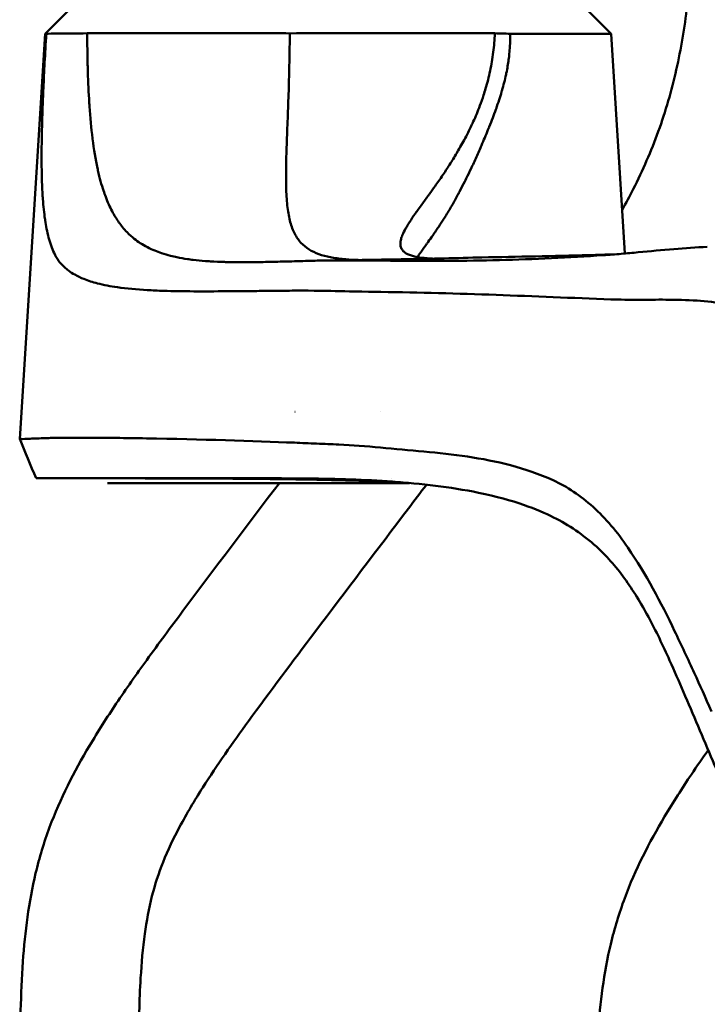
# Model space of a CAD drawing. Header units: millimetres. Extents: x 0 to 4686, y -120 to 1682.
# Tile 253 of 256: x 1523 to 1552, y 1403 to 1445. Entities that reach past the tile are written whole.
import ezdxf

# ---------------------------------------------------------------- set-up
doc = ezdxf.new("R2010")
doc.units = ezdxf.units.MM
doc.header["$LTSCALE"] = 2
doc.layers.add('Sichtbar (ISO)', color=7, linetype='Continuous', lineweight=50)

msp = doc.modelspace()

# ---------------------------------------------------------------- linework, layer by layer
at = {"layer": 'Sichtbar (ISO)'}
for p, q in [((1524.8296, 1445.1138), (1523.6751, 1443.9594)), ((1546.3902, 1445.1138), (1547.5446, 1443.9594)), ((1523.6751, 1443.9594), (1522.6077, 1426.8713)), ((1523.6751, 1443.9594), (1523.7283, 1443.9594)), ((1543.281, 1443.9594), (1547.5446, 1443.9594)), ((1547.5446, 1443.9594), (1548.1236, 1434.6911)), ((1542.3791, 1442.1117), (1542.3792, 1442.1117)), ((1534.2157, 1428.0117), (1534.2143, 1428.0117)), ((1537.8205, 1428.0117), (1537.8194, 1428.0117)), ((1538.2749, 1425.2117), (1538.275, 1425.2117)), ((1526.9687, 1425.0117), (1526.3107, 1425.0117)), ((1526.9687, 1425.0117), (1527.678, 1425.0117)), ((1527.678, 1425.0117), (1528.1099, 1425.0117)), ((1539.0404, 1425.0117), (1528.1099, 1425.0117))]:
    msp.add_line(p, q, dxfattribs=at)
for points, knots in [([(1551.1099, 1454.9914), (1551.1099, 1453.416), (1551.1098, 1451.8404), (1551.0741, 1450.2654), (1551.0561, 1449.4705), (1551.029, 1448.6758), (1550.9853, 1447.8818), (1550.9346, 1446.959), (1550.8615, 1446.0372), (1550.7497, 1445.1198), (1550.64, 1444.2205), (1550.4932, 1443.3254), (1550.2937, 1442.4416), (1550.0947, 1441.5602), (1549.8434, 1440.6901), (1549.5349, 1439.8408), (1549.233, 1439.0096), (1548.8763, 1438.1984), (1548.478, 1437.4082), (1548.3275, 1437.1096), (1548.171, 1436.814), (1548.0093, 1436.5213)], [0, 0, 0, 0, 0.07504599, 0.07504599, 0.07504599, 0.11292292, 0.11292292, 0.11292292, 0.15694532, 0.15694532, 0.15694532, 0.20009904, 0.20009904, 0.20009904, 0.24313014, 0.24313014, 0.24313014, 0.28524424, 0.28524424, 0.28524424, 0.30115941, 0.30115941, 0.30115941, 0.30115941]), ([(1523.7283, 1443.9594), (1523.7024, 1443.5271), (1523.6792, 1443.1213), (1523.6591, 1442.7427), (1523.6389, 1442.3639), (1523.6217, 1442.0123), (1523.607, 1441.6831), (1523.5995, 1441.515), (1523.5927, 1441.3528), (1523.5864, 1441.1958), (1523.5803, 1441.0453), (1523.5748, 1440.8996), (1523.5699, 1440.7582), (1523.5597, 1440.4693), (1523.5517, 1440.1982), (1523.5456, 1439.9421), (1523.5396, 1439.686), (1523.5354, 1439.4449), (1523.5331, 1439.2165), (1523.5307, 1438.9882), (1523.5301, 1438.7726), (1523.5311, 1438.5684), (1523.5315, 1438.4896), (1523.5321, 1438.4124), (1523.533, 1438.3369), (1523.5344, 1438.2168), (1523.5363, 1438.1007), (1523.5389, 1437.9884), (1523.543, 1437.8055), (1523.5487, 1437.6324), (1523.5561, 1437.4669), (1523.5615, 1437.3463), (1523.5677, 1437.2297), (1523.5749, 1437.1162), (1523.5776, 1437.0739), (1523.5804, 1437.032), (1523.5834, 1436.9905), (1523.5943, 1436.8378), (1523.6071, 1436.6904), (1523.6222, 1436.5473), (1523.6372, 1436.4042), (1523.6545, 1436.2655), (1523.6743, 1436.1304), (1523.6762, 1436.1176), (1523.6781, 1436.1047), (1523.68, 1436.0919), (1523.6984, 1435.9704), (1523.7189, 1435.8519), (1523.7418, 1435.7368), (1523.7671, 1435.6096), (1523.7952, 1435.4865), (1523.8265, 1435.368), (1523.8578, 1435.2495), (1523.8923, 1435.1356), (1523.9303, 1435.027), (1523.9683, 1434.9184), (1524.0098, 1434.815), (1524.0548, 1434.7158)], [0.00003491, 0.00003491, 0.00003491, 0.00003491, 0.06666667, 0.06666667, 0.06666667, 0.13333333, 0.13333333, 0.13333333, 0.16737005, 0.16737005, 0.16737005, 0.2, 0.2, 0.2, 0.26666667, 0.26666667, 0.26666667, 0.33333333, 0.33333333, 0.33333333, 0.4, 0.4, 0.4, 0.42574181, 0.42574181, 0.42574181, 0.46666667, 0.46666667, 0.46666667, 0.53333333, 0.53333333, 0.53333333, 0.58188742, 0.58188742, 0.58188742, 0.6, 0.6, 0.6, 0.66666667, 0.66666667, 0.66666667, 0.73333333, 0.73333333, 0.73333333, 0.73969032, 0.73969032, 0.73969032, 0.8, 0.8, 0.8, 0.86666667, 0.86666667, 0.86666667, 0.93333333, 0.93333333, 0.93333333, 1, 1, 1, 1]), ([(1525.454, 1443.9786), (1524.9767, 1443.9745), (1524.5885, 1443.9709), (1524.0071, 1443.9645), (1523.8162, 1443.9617), (1523.7283, 1443.9594)], [0.00000703, 0.00000703, 0.00000703, 0.00000703, 0.27184119, 0.27184119, 0.54362931, 0.54362931, 0.54362931, 0.54362931]), ([(1525.4541, 1443.9786), (1525.6853, 1443.9805), (1525.9374, 1443.9826), (1526.4798, 1443.9859), (1526.7705, 1443.9872), (1527.6963, 1443.9899), (1528.3782, 1443.9909), (1529.8522, 1443.9912), (1530.6348, 1443.9905), (1532.2771, 1443.9865), (1533.1306, 1443.982), (1533.9956, 1443.9765)], [-1.0546655, -1.0546655, -1.0546655, -1.0546655, -0.9230386, -0.9230386, -0.7910244, -0.7910244, -0.5258983, -0.5258983, -0.262161, -0.262161, -0.000012, -0.000012, -0.000012, -0.000012]), ([(1526.1403, 1437.3419), (1526.0576, 1437.5897), (1525.9785, 1437.8684), (1525.9062, 1438.1945), (1525.8992, 1438.2262), (1525.8922, 1438.2583), (1525.8853, 1438.2909), (1525.8076, 1438.6591), (1525.7375, 1439.0869), (1525.6811, 1439.529), (1525.6805, 1439.5336), (1525.6799, 1439.5382), (1525.6793, 1439.5428), (1525.6238, 1439.9806), (1525.5824, 1440.432), (1525.5504, 1440.8943), (1525.5467, 1440.9483), (1525.5431, 1441.0025), (1525.5396, 1441.0569), (1525.513, 1441.4726), (1525.4935, 1441.899), (1525.4799, 1442.3523), (1525.4769, 1442.452), (1525.4742, 1442.553), (1525.4717, 1442.6552), (1525.4614, 1443.0784), (1525.4555, 1443.5221), (1525.4541, 1443.9786)], [0.00000008, 0.00000008, 0.00000008, 0.00000008, 0.18228716, 0.18228716, 0.18228716, 0.2, 0.2, 0.2, 0.4, 0.4, 0.4, 0.40209004, 0.40209004, 0.40209004, 0.6, 0.6, 0.6, 0.62312617, 0.62312617, 0.62312617, 0.8, 0.8, 0.8, 0.8389004, 0.8389004, 0.8389004, 0.99999559, 0.99999559, 0.99999559, 0.99999559]), ([(1536.9189, 1434.4167), (1536.8539, 1434.4184), (1536.5744, 1434.4278), (1536.1095, 1434.4623), (1535.5688, 1434.5528), (1535.0989, 1434.699), (1534.7006, 1434.9155), (1534.3801, 1435.2155), (1534.1366, 1435.6157), (1533.9679, 1436.1351), (1533.8695, 1436.7871), (1533.8316, 1437.5811), (1533.8391, 1438.5057), (1533.874, 1439.5494), (1533.9185, 1440.676), (1533.9598, 1441.8589), (1533.9829, 1442.9637), (1533.9943, 1443.6731), (1533.9956, 1443.9765)], [0.10162378, 0.10162378, 0.10162378, 0.10162378, 0.11942328, 0.17913494, 0.23884659, 0.29855824, 0.35826989, 0.41798154, 0.47769319, 0.53740484, 0.5971165, 0.65682815, 0.7165398, 0.77625145, 0.8359631, 0.89567475, 0.9553864, 0.99999587, 0.99999587, 0.99999587, 0.99999587]), ([(1533.9956, 1443.9765), (1535.5073, 1443.9844), (1537.0475, 1443.9882), (1540.0072, 1443.9886), (1541.4034, 1443.9851), (1542.6387, 1443.9786)], [-0.91533568, -0.91533568, -0.91533568, -0.91533568, -0.45754236, -0.45754236, -0.00000214, -0.00000214, -0.00000214, -0.00000214]), ([(1541.0852, 1437.1755), (1541.1131, 1437.2272), (1541.1412, 1437.2798), (1541.1696, 1437.3335), (1541.2359, 1437.4588), (1541.3037, 1437.5898), (1541.3726, 1437.7265), (1541.4129, 1437.8065), (1541.4536, 1437.8885), (1541.4948, 1437.9728), (1541.5592, 1438.1043), (1541.6248, 1438.2414), (1541.6922, 1438.3858), (1541.7308, 1438.4684), (1541.77, 1438.5534), (1541.8097, 1438.6406), (1541.8838, 1438.8033), (1541.9595, 1438.9735), (1542.0361, 1439.1501), (1542.0619, 1439.2095), (1542.0878, 1439.2697), (1542.1137, 1439.3303), (1542.2059, 1439.5464), (1542.2981, 1439.7687), (1542.3854, 1439.9863), (1542.3924, 1440.0038), (1542.3994, 1440.0212), (1542.4063, 1440.0385), (1542.5057, 1440.2875), (1542.5986, 1440.5303), (1542.6827, 1440.7659), (1542.6866, 1440.7767), (1542.6904, 1440.7874), (1542.6942, 1440.7982), (1542.7827, 1441.0475), (1542.8613, 1441.2886), (1542.9289, 1441.5191), (1542.9324, 1441.5308), (1542.9358, 1441.5425), (1542.9391, 1441.5541), (1543.0091, 1441.7952), (1543.0668, 1442.0245), (1543.1138, 1442.2428), (1543.1179, 1442.2619), (1543.1219, 1442.2808), (1543.1258, 1442.2997), (1543.1669, 1442.4972), (1543.1991, 1442.6856), (1543.2233, 1442.8657), (1543.2345, 1442.9489), (1543.2439, 1443.0303), (1543.2519, 1443.1103), (1543.2628, 1443.2198), (1543.2708, 1443.3265), (1543.2763, 1443.431), (1543.2859, 1443.6119), (1543.288, 1443.7864), (1543.2813, 1443.9513)], [0.70721862, 0.70721862, 0.70721862, 0.70721862, 0.71564196, 0.71564196, 0.71564196, 0.73529412, 0.73529412, 0.73529412, 0.7467869, 0.7467869, 0.7467869, 0.76470588, 0.76470588, 0.76470588, 0.77496563, 0.77496563, 0.77496563, 0.79411765, 0.79411765, 0.79411765, 0.80055953, 0.80055953, 0.80055953, 0.82352941, 0.82352941, 0.82352941, 0.8253687, 0.8253687, 0.8253687, 0.85173466, 0.85173466, 0.85173466, 0.85294118, 0.85294118, 0.85294118, 0.88093216, 0.88093216, 0.88093216, 0.88235294, 0.88235294, 0.88235294, 0.91176471, 0.91176471, 0.91176471, 0.9143319, 0.9143319, 0.9143319, 0.94117647, 0.94117647, 0.94117647, 0.95358564, 0.95358564, 0.95358564, 0.97058824, 0.97058824, 0.97058824, 1, 1, 1, 1]), ([(1542.6387, 1443.9786), (1542.6297, 1443.7104), (1542.6076, 1443.4426), (1542.5745, 1443.1782), (1542.5578, 1443.0449), (1542.5383, 1442.9124), (1542.5162, 1442.7809), (1542.4945, 1442.6519), (1542.4702, 1442.5239), (1542.4435, 1442.397), (1542.3897, 1442.1409), (1542.3261, 1441.8894), (1542.2536, 1441.644), (1542.226, 1441.5505), (1542.1971, 1441.4579), (1542.1671, 1441.3663), (1542.1183, 1441.2174), (1542.0665, 1441.071), (1542.0122, 1440.9275), (1541.9246, 1440.6957), (1541.8306, 1440.4712), (1541.7322, 1440.2544)], [0, 0, 0, 0, 0.03691546, 0.03691546, 0.03691546, 0.05554212, 0.05554212, 0.05554212, 0.07383093, 0.07383093, 0.07383093, 0.1107464, 0.1107464, 0.1107464, 0.1248122, 0.1248122, 0.1248122, 0.14766187, 0.14766187, 0.14766187, 0.18457734, 0.18457734, 0.18457734, 0.18457734]), ([(1543.2813, 1443.9513), (1543.1759, 1443.9626), (1543.0692, 1443.9658), (1542.8551, 1443.9721), (1542.7475, 1443.9754), (1542.6387, 1443.9786)], [0.000380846, 0.000380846, 0.000380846, 0.000380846, 0.040788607, 0.040788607, 0.080519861, 0.080519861, 0.080519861, 0.080519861]), ([(1541.7322, 1440.2544), (1541.7082, 1440.2016), (1541.684, 1440.1491), (1541.6595, 1440.0972), (1541.5836, 1439.9361), (1541.5054, 1439.7794), (1541.4256, 1439.6267), (1541.3201, 1439.4248), (1541.2117, 1439.2301), (1541.1019, 1439.0418), (1541.0913, 1439.0237), (1541.0808, 1439.0058), (1541.0703, 1438.9878), (1540.9708, 1438.8187), (1540.8703, 1438.6548), (1540.7703, 1438.4969), (1540.6677, 1438.3349), (1540.5656, 1438.1791), (1540.4646, 1438.0291), (1540.4567, 1438.0174), (1540.4489, 1438.0058), (1540.4411, 1437.9942), (1540.3324, 1437.8334), (1540.2251, 1437.6792), (1540.1204, 1437.5314), (1540.0406, 1437.4186), (1539.9623, 1437.3096), (1539.8859, 1437.2039), (1539.8621, 1437.171), (1539.8385, 1437.1384), (1539.8151, 1437.1062), (1539.7165, 1436.9704), (1539.6215, 1436.8403), (1539.5311, 1436.7157), (1539.4775, 1436.6417), (1539.4255, 1436.5697), (1539.3755, 1436.4995), (1539.3412, 1436.4515), (1539.3078, 1436.4043), (1539.2754, 1436.358), (1539.1958, 1436.2443), (1539.1222, 1436.136), (1539.0557, 1436.0329), (1539.0281, 1435.9902), (1539.0018, 1435.9484), (1538.9767, 1435.9076), (1538.9413, 1435.8498), (1538.9084, 1435.7938), (1538.8783, 1435.7398), (1538.827, 1435.6475), (1538.7837, 1435.5608), (1538.7495, 1435.4792), (1538.7416, 1435.4603), (1538.7341, 1435.4417), (1538.7272, 1435.4234), (1538.7041, 1435.3626), (1538.6865, 1435.3049), (1538.675, 1435.2503), (1538.66, 1435.1793), (1538.6552, 1435.1136), (1538.6611, 1435.0531), (1538.6613, 1435.0504), (1538.6616, 1435.0478), (1538.6619, 1435.0452), (1538.6684, 1434.9878), (1538.6847, 1434.9351), (1538.7109, 1434.887), (1538.7343, 1434.8442), (1538.7656, 1434.805), (1538.8051, 1434.7694), (1538.8118, 1434.7633), (1538.8188, 1434.7573), (1538.8261, 1434.7514), (1538.8756, 1434.7112), (1538.9364, 1434.6758), (1539.008, 1434.645), (1539.0556, 1434.6245), (1539.1079, 1434.6061), (1539.1648, 1434.5895), (1539.1936, 1434.5812), (1539.2235, 1434.5733), (1539.2545, 1434.5659), (1539.3469, 1434.5438), (1539.4493, 1434.5259), (1539.5611, 1434.5118), (1539.6139, 1434.5052), (1539.6688, 1434.4993), (1539.7257, 1434.4943), (1539.7892, 1434.4887), (1539.8552, 1434.484), (1539.9236, 1434.4803), (1539.955, 1434.4786), (1539.987, 1434.4771), (1540.0194, 1434.4758)], [0.18457734, 0.18457734, 0.18457734, 0.18457734, 0.19358188, 0.19358188, 0.19358188, 0.22149282, 0.22149282, 0.22149282, 0.25840829, 0.25840829, 0.25840829, 0.26194468, 0.26194468, 0.26194468, 0.29532376, 0.29532376, 0.29532376, 0.32957842, 0.32957842, 0.32957842, 0.33223923, 0.33223923, 0.33223923, 0.3691547, 0.3691547, 0.3691547, 0.39730336, 0.39730336, 0.39730336, 0.40607017, 0.40607017, 0.40607017, 0.44298564, 0.44298564, 0.44298564, 0.46488897, 0.46488897, 0.46488897, 0.47990111, 0.47990111, 0.47990111, 0.51681658, 0.51681658, 0.51681658, 0.53210565, 0.53210565, 0.53210565, 0.55373205, 0.55373205, 0.55373205, 0.59064753, 0.59064753, 0.59064753, 0.59918967, 0.59918967, 0.59918967, 0.627563, 0.627563, 0.627563, 0.66447847, 0.66447847, 0.66447847, 0.66608378, 0.66608378, 0.66608378, 0.70139394, 0.70139394, 0.70139394, 0.7329255, 0.7329255, 0.7329255, 0.73830941, 0.73830941, 0.73830941, 0.77522488, 0.77522488, 0.77522488, 0.79975416, 0.79975416, 0.79975416, 0.81214035, 0.81214035, 0.81214035, 0.84905582, 0.84905582, 0.84905582, 0.86650023, 0.86650023, 0.86650023, 0.88597129, 0.88597129, 0.88597129, 0.89492729, 0.89492729, 0.89492729, 0.89492729]), ([(1527.4401, 1435.3134), (1527.3363, 1435.396), (1527.2356, 1435.4865), (1527.1382, 1435.5861), (1527.0709, 1435.6551), (1527.0051, 1435.7285), (1526.9411, 1435.8067), (1526.8384, 1435.932), (1526.7402, 1436.0698), (1526.647, 1436.2217), (1526.5981, 1436.3014), (1526.5505, 1436.385), (1526.5044, 1436.4728), (1526.4073, 1436.6576), (1526.3164, 1436.8606), (1526.2325, 1437.0823), (1526.2008, 1437.1662), (1526.17, 1437.2527), (1526.1403, 1437.3419)], [0.76923097, 0.76923097, 0.76923097, 0.76923097, 0.81468742, 0.81468742, 0.81468742, 0.84615406, 0.84615406, 0.84615406, 0.89660367, 0.89660367, 0.89660367, 0.92307716, 0.92307716, 0.92307716, 0.9788797, 0.9788797, 0.9788797, 1, 1, 1, 1]), ([(1539.3781, 1434.5399), (1539.4172, 1434.5985), (1539.4582, 1434.6584), (1539.5004, 1434.7192), (1539.5117, 1434.7355), (1539.5231, 1434.7518), (1539.5345, 1434.7682), (1539.6078, 1434.8729), (1539.6842, 1434.9796), (1539.7602, 1435.0854), (1539.7837, 1435.1181), (1539.8071, 1435.1507), (1539.8304, 1435.1832), (1539.8945, 1435.2724), (1539.9579, 1435.3612), (1540.0204, 1435.4498), (1540.066, 1435.5143), (1540.1111, 1435.5788), (1540.1559, 1435.644), (1540.1952, 1435.701), (1540.2343, 1435.7584), (1540.2734, 1435.8169), (1540.3469, 1435.9267), (1540.4206, 1436.0399), (1540.4953, 1436.1589), (1540.5059, 1436.1756), (1540.5164, 1436.1924), (1540.5269, 1436.2094), (1540.6126, 1436.347), (1540.6999, 1436.4927), (1540.7904, 1436.6489), (1540.8056, 1436.675), (1540.8209, 1436.7015), (1540.8362, 1436.7283), (1540.9125, 1436.8613), (1540.9911, 1437.0018), (1541.0719, 1437.151), (1541.0763, 1437.1592), (1541.0807, 1437.1673), (1541.0852, 1437.1755)], [0.51452728, 0.51452728, 0.51452728, 0.51452728, 0.52941176, 0.52941176, 0.52941176, 0.53339316, 0.53339316, 0.53339316, 0.55882353, 0.55882353, 0.55882353, 0.56668175, 0.56668175, 0.56668175, 0.58823529, 0.58823529, 0.58823529, 0.60392183, 0.60392183, 0.60392183, 0.61764706, 0.61764706, 0.61764706, 0.64343379, 0.64343379, 0.64343379, 0.64705882, 0.64705882, 0.64705882, 0.67647059, 0.67647059, 0.67647059, 0.68139758, 0.68139758, 0.68139758, 0.70588235, 0.70588235, 0.70588235, 0.70721862, 0.70721862, 0.70721862, 0.70721862]), ([(1534.8999, 1434.384), (1534.5831, 1434.3752), (1534.2725, 1434.3663), (1533.969, 1434.3581), (1533.9501, 1434.3576), (1533.9312, 1434.3571), (1533.9123, 1434.3566), (1533.6286, 1434.349), (1533.3511, 1434.342), (1533.0794, 1434.3365), (1533.0441, 1434.3358), (1533.009, 1434.3351), (1532.9739, 1434.3344), (1532.7208, 1434.3296), (1532.4729, 1434.3262), (1532.2301, 1434.3249), (1532.1803, 1434.3246), (1532.1307, 1434.3244), (1532.0813, 1434.3243), (1531.8566, 1434.324), (1531.6365, 1434.3256), (1531.421, 1434.3299), (1531.3588, 1434.3312), (1531.2971, 1434.3327), (1531.2357, 1434.3344), (1531.0375, 1434.3401), (1530.8431, 1434.3482), (1530.6527, 1434.3598), (1530.5796, 1434.3642), (1530.507, 1434.3691), (1530.435, 1434.3745), (1530.2616, 1434.3877), (1530.0915, 1434.4039), (1529.9248, 1434.4239), (1529.8421, 1434.4338), (1529.7601, 1434.4446), (1529.679, 1434.4565), (1529.5289, 1434.4785), (1529.3818, 1434.5041), (1529.2376, 1434.5339), (1529.1468, 1434.5526), (1529.0572, 1434.5731), (1528.9687, 1434.5955), (1528.8409, 1434.6278), (1528.7155, 1434.664), (1528.5928, 1434.705), (1528.4952, 1434.7375), (1528.3992, 1434.773), (1528.3049, 1434.8119), (1528.1987, 1434.8557), (1528.0946, 1434.9037), (1527.9926, 1434.9566), (1527.8907, 1435.0096), (1527.7909, 1435.0674), (1527.6935, 1435.1309), (1527.6072, 1435.1871), (1527.5227, 1435.2478), (1527.4401, 1435.3134)], [0, 0, 0, 0, 0.0769231, 0.0769231, 0.0769231, 0.08172194, 0.08172194, 0.08172194, 0.1538462, 0.1538462, 0.1538462, 0.16321614, 0.16321614, 0.16321614, 0.23076929, 0.23076929, 0.23076929, 0.2446338, 0.2446338, 0.2446338, 0.30769239, 0.30769239, 0.30769239, 0.32587038, 0.32587038, 0.32587038, 0.38461549, 0.38461549, 0.38461549, 0.40718158, 0.40718158, 0.40718158, 0.46153858, 0.46153858, 0.46153858, 0.48852607, 0.48852607, 0.48852607, 0.53846168, 0.53846168, 0.53846168, 0.56992042, 0.56992042, 0.56992042, 0.61538478, 0.61538478, 0.61538478, 0.65154642, 0.65154642, 0.65154642, 0.69230787, 0.69230787, 0.69230787, 0.73309002, 0.73309002, 0.73309002, 0.76923097, 0.76923097, 0.76923097, 0.76923097]), ([(1524.0548, 1434.7158), (1524.1113, 1434.5927), (1524.1769, 1434.4833), (1524.3225, 1434.2863), (1524.4035, 1434.1975), (1524.547, 1434.0647), (1524.6072, 1434.0152), (1524.7529, 1433.9073), (1524.8408, 1433.851), (1525.0541, 1433.7308), (1525.1831, 1433.6703), (1525.4964, 1433.5447), (1525.6873, 1433.4841), (1526.1501, 1433.364), (1526.4319, 1433.3106), (1527.1205, 1433.2117), (1527.5414, 1433.174), (1528.2082, 1433.1354), (1528.4365, 1433.1255), (1529.4932, 1433.0914), (1530.3668, 1433.0925), (1531.5702, 1433.1006), (1531.8104, 1433.1026), (1532.2367, 1433.1065), (1532.4199, 1433.1082), (1532.885, 1433.1127), (1533.164, 1433.1155), (1533.7324, 1433.121), (1534.0223, 1433.1238), (1534.3013, 1433.1265)], [0.0000169, 0.0000169, 0.0000169, 0.0000169, 0.0959081, 0.0959081, 0.1915565, 0.1915565, 0.2555709, 0.2555709, 0.3406611, 0.3406611, 0.4541129, 0.4541129, 0.6060244, 0.6060244, 0.8088122, 0.8088122, 1.0785049, 1.0785049, 1.2132685, 1.2132685, 1.6869092, 1.6869092, 1.8038309, 1.8038309, 1.8915601, 1.8915601, 2.0222193, 2.0222193, 2.1516866, 2.1516866, 2.1516866, 2.1516866]), ([(1547.2203, 1434.6192), (1547.47, 1434.6366), (1547.7203, 1434.6565), (1548.2108, 1434.6984), (1548.4506, 1434.7202), (1548.6915, 1434.7425)], [-0.22931537, -0.22931537, -0.22931537, -0.22931537, -0.11232059, -0.11232059, -0.000001, -0.000001, -0.000001, -0.000001]), ([(1548.6915, 1434.7425), (1549.1873, 1434.7885), (1549.6896, 1434.8373), (1550.6578, 1434.9189), (1551.1271, 1434.9529), (1551.6, 1434.9744)], [-0.45486211, -0.45486211, -0.45486211, -0.45486211, -0.21982844, -0.21982844, -0.000001, -0.000001, -0.000001, -0.000001]), ([(1538.4464, 1434.3868), (1537.8976, 1434.3922), (1537.2519, 1434.3982), (1536.5253, 1434.4001), (1536.3775, 1434.4002), (1536.0182, 1434.3997), (1535.7853, 1434.3987), (1535.3432, 1434.3939), (1535.1215, 1434.3901), (1534.8999, 1434.384)], [-0.55960739, -0.55960739, -0.55960739, -0.55960739, -0.27819794, -0.27819794, -0.20633783, -0.20633783, -0.1034531, -0.1034531, -0.00000158, -0.00000158, -0.00000158, -0.00000158]), ([(1538.4464, 1434.3868), (1539.9094, 1434.3715), (1541.3725, 1434.3786), (1544.2968, 1434.4514), (1545.7583, 1434.5172), (1547.2203, 1434.6192)], [-1.3653832, -1.3653832, -1.3653832, -1.3653832, -0.682692, -0.682692, -0.0000014, -0.0000014, -0.0000014, -0.0000014]), ([(1542.0973, 1434.5258), (1543.5899, 1434.5549), (1545.1078, 1434.5858), (1546.9694, 1434.6343), (1547.3301, 1434.6442), (1547.6906, 1434.6547)], [0.00000715, 0.00000715, 0.00000715, 0.00000715, 0.69597247, 0.69597247, 0.86335234, 0.86335234, 0.86335234, 0.86335234]), ([(1534.3013, 1433.1265), (1534.8673, 1433.1326), (1535.7167, 1433.1122), (1536.188, 1433.1012), (1537.2239, 1433.077), (1537.8382, 1433.0699)], [-1.1460135, -1.1460135, -1.1460135, -1.1460135, -0.2868073, -0.2868073, -0.000133, -0.000133, -0.000133, -0.000133]), ([(1537.8382, 1433.0699), (1539.4566, 1433.0531), (1541.0797, 1433.0049), (1544.2931, 1432.8882), (1545.9059, 1432.8189), (1547.5381, 1432.7583)], [-1.531936, -1.531936, -1.531936, -1.531936, -0.7636157, -0.7636157, -0.0001033, -0.0001033, -0.0001033, -0.0001033]), ([(1547.5381, 1432.7583), (1547.9234, 1432.7428), (1548.309, 1432.7407), (1549.0809, 1432.7426), (1549.4665, 1432.7467), (1549.8518, 1432.7444)], [-0.36059971, -0.36059971, -0.36059971, -0.36059971, -0.18036589, -0.18036589, -0.000001, -0.000001, -0.000001, -0.000001]), ([(1549.8518, 1432.7444), (1550.2878, 1432.7412), (1550.7294, 1432.7332), (1551.5723, 1432.6782), (1551.9761, 1432.6341), (1552.3781, 1432.5598)], [-0.39408238, -0.39408238, -0.39408238, -0.39408238, -0.18909892, -0.18909892, -0.00000167, -0.00000167, -0.00000167, -0.00000167]), ([(1522.6071, 1426.8713), (1522.6072, 1426.8713), (1522.6094, 1426.8712), (1522.6136, 1426.8711), (1522.6224, 1426.8709), (1522.6403, 1426.8706), (1522.6655, 1426.8702)], [0.973251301, 0.973251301, 0.973251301, 0.973251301, 0.981922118, 0.981922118, 0.981922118, 0.999995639, 0.999995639, 0.999995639, 0.999995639]), ([(1522.6655, 1426.8702), (1522.7512, 1426.8612), (1522.8879, 1426.8733), (1523.2319, 1426.8889), (1523.4493, 1426.8967), (1523.6969, 1426.9051)], [0.00000313, 0.00000313, 0.00000313, 0.00000313, 0.27736407, 0.27736407, 0.57367137, 0.57367137, 0.57367137, 0.57367137]), ([(1534.1932, 1426.7139), (1532.4383, 1426.7855), (1530.257, 1426.8567), (1527.507, 1426.9025), (1527.0832, 1426.9083), (1526.0814, 1426.9191), (1525.5117, 1426.9225), (1524.7567, 1426.9215), (1524.5132, 1426.9205), (1524.1826, 1426.9166), (1524.075, 1426.9148), (1523.8758, 1426.9107), (1523.782, 1426.9083), (1523.6969, 1426.9051)], [-2.4583676, -2.4583676, -2.4583676, -2.4583676, -1.0653323, -1.0653323, -0.7992459, -0.7992459, -0.4011123, -0.4011123, -0.2012133, -0.2012133, -0.1011111, -0.1011111, -0.0000015, -0.0000015, -0.0000015, -0.0000015]), ([(1537.8147, 1426.5063), (1537.2091, 1426.5665), (1536.6387, 1426.6035), (1535.7553, 1426.649), (1535.4434, 1426.663), (1534.9719, 1426.6821), (1534.8161, 1426.6881), (1534.5027, 1426.6998), (1534.3471, 1426.7054), (1534.1932, 1426.7139)], [0.00015635, 0.00015635, 0.00015635, 0.00015635, 0.28294195, 0.28294195, 0.43431213, 0.43431213, 0.50907722, 0.50907722, 0.58461695, 0.58461695, 0.58461695, 0.58461695]), ([(1545.0974, 1425.1269), (1543.9191, 1425.6612), (1542.7097, 1425.9447), (1540.2669, 1426.3052), (1539.0346, 1426.3823), (1537.8147, 1426.5063)], [-1.1416677, -1.1416677, -1.1416677, -1.1416677, -0.5701946, -0.5701946, -0.0001461, -0.0001461, -0.0001461, -0.0001461]), ([(1523.2975, 1425.2119), (1523.2974, 1425.2119), (1523.2992, 1425.212), (1523.3028, 1425.2121), (1523.3107, 1425.2122), (1523.3272, 1425.2123), (1523.353, 1425.2121), (1523.3664, 1425.2119), (1523.3824, 1425.2117), (1523.4, 1425.2117)], [0.969947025, 0.969947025, 0.969947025, 0.969947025, 0.97694176, 0.97694176, 0.97694176, 0.992076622, 0.992076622, 0.992076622, 0.999984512, 0.999984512, 0.999984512, 0.999984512]), ([(1538.6649, 1425.0442), (1538.4029, 1425.0565), (1538.1351, 1425.068), (1537.4408, 1425.0946), (1537.0585, 1425.1066), (1536.0446, 1425.1322), (1535.4666, 1425.1443), (1534.3119, 1425.1651), (1533.7307, 1425.1733), (1531.4495, 1425.1998), (1529.8628, 1425.2053), (1527.3807, 1425.2109), (1526.3951, 1425.2113), (1525.3938, 1425.2116), (1525.2088, 1425.2116), (1524.5087, 1425.2117), (1524.0384, 1425.2117), (1523.6908, 1425.2117), (1523.5266, 1425.2117), (1523.3991, 1425.2117)], [0.3959829, 0.3959829, 0.3959829, 0.3959829, 0.5304147, 0.5304147, 0.7512309, 0.7512309, 0.9606753, 0.9606753, 1.2050059, 1.2050059, 1.9397179, 1.9397179, 2.5562885, 2.5562885, 2.7050046, 2.7050046, 3.1523534, 3.1523534, 3.3107675, 3.3107675, 3.3107675, 3.3107675]), ([(1523.4001, 1425.2117), (1523.4704, 1425.2117), (1523.5448, 1425.2117), (1523.7021, 1425.2117), (1523.785, 1425.2117), (1524.0481, 1425.2117), (1524.2422, 1425.2117), (1524.4588, 1425.2117)], [-0.51791008, -0.51791008, -0.51791008, -0.51791008, -0.38853611, -0.38853611, -0.25911981, -0.25911981, -0.00000239, -0.00000239, -0.00000239, -0.00000239]), ([(1534.7543, 1425.2037), (1534.482, 1425.2064), (1534.2106, 1425.2079), (1533.6749, 1425.2098), (1533.4024, 1425.2102), (1532.9589, 1425.2105), (1532.7786, 1425.2106), (1532.3667, 1425.2106), (1532.131, 1425.2106), (1531.5889, 1425.2107), (1531.2826, 1425.2108), (1530.5788, 1425.211), (1530.1859, 1425.2111), (1529.5871, 1425.2112), (1529.3741, 1425.2112), (1528.9261, 1425.2113), (1528.6941, 1425.2113), (1528.2421, 1425.2114), (1528.0235, 1425.2114), (1527.6264, 1425.2115), (1527.447, 1425.2115), (1527.1208, 1425.2115), (1526.9732, 1425.2116), (1526.7049, 1425.2116), (1526.5832, 1425.2116), (1526.2576, 1425.2116), (1526.0614, 1425.2116), (1525.7354, 1425.2116), (1525.6015, 1425.2116), (1525.2804, 1425.2117), (1525.1004, 1425.2117), (1524.7629, 1425.2117), (1524.6057, 1425.2117), (1524.4588, 1425.2117)], [0.0000201, 0.0000201, 0.0000201, 0.0000201, 0.1292207, 0.1292207, 0.2568523, 0.2568523, 0.3408321, 0.3408321, 0.4525749, 0.4525749, 0.6016373, 0.6016373, 0.8002249, 0.8002249, 0.9139605, 0.9139605, 1.0441531, 1.0441531, 1.1742978, 1.1742978, 1.2880104, 1.2880104, 1.3873571, 1.3873571, 1.4743107, 1.4743107, 1.6266784, 1.6266784, 1.7410101, 1.7410101, 1.9126165, 1.9126165, 2.0842784, 2.0842784, 2.0842784, 2.0842784]), ([(1538.3248, 1425.0712), (1537.7391, 1425.1144), (1537.1478, 1425.1441), (1535.9636, 1425.1858), (1535.3666, 1425.1976), (1534.7543, 1425.2037)], [0.00000599, 0.00000599, 0.00000599, 0.00000599, 0.27178206, 0.27178206, 0.55617938, 0.55617938, 0.55617938, 0.55617938]), ([(1522.6099, 1398.7601), (1522.6099, 1400.0952), (1522.6099, 1401.4309), (1522.6463, 1402.7652), (1522.6651, 1403.4535), (1522.6936, 1404.1414), (1522.7423, 1404.8285), (1522.8312, 1406.0826), (1522.9875, 1407.3342), (1523.2798, 1408.557), (1523.4366, 1409.2128), (1523.6325, 1409.8603), (1523.8674, 1410.4925), (1524.3124, 1411.6907), (1524.8974, 1412.8336), (1525.5509, 1413.9335), (1525.909, 1414.5363), (1526.2878, 1415.1261), (1526.6784, 1415.7082), (1527.0951, 1416.3289), (1527.5252, 1416.9409), (1527.963, 1417.5473), (1528.4652, 1418.243), (1528.9773, 1418.9314), (1529.491, 1419.6187), (1530.8384, 1421.4219), (1532.1959, 1423.2175), (1533.5553, 1425.0117)], [0, 0, 0, 0, 0.06359954, 0.06359954, 0.06359954, 0.09640429, 0.09640429, 0.09640429, 0.15628374, 0.15628374, 0.15628374, 0.18839964, 0.18839964, 0.18839964, 0.24926502, 0.24926502, 0.24926502, 0.28262286, 0.28262286, 0.28262286, 0.31819671, 0.31819671, 0.31819671, 0.35901071, 0.35901071, 0.35901071, 0.46608849, 0.46608849, 0.46608849, 0.46608849]), ([(1539.7559, 1424.9399), (1539.5039, 1424.6069), (1539.2519, 1424.2739), (1538.9998, 1423.9409), (1537.6827, 1422.2011), (1536.365, 1420.4615), (1535.0504, 1418.7199), (1534.1101, 1417.4742), (1533.1715, 1416.2275), (1532.2536, 1414.9649), (1531.5885, 1414.05), (1530.9342, 1413.1267), (1530.3275, 1412.1726), (1529.9825, 1411.6302), (1529.6529, 1411.0778), (1529.3508, 1410.5104), (1529.0931, 1410.0266), (1528.8554, 1409.5318), (1528.653, 1409.0228), (1528.4664, 1408.5536), (1528.3097, 1408.0723), (1528.1851, 1407.5832), (1528.0525, 1407.0627), (1527.9563, 1406.5335), (1527.8832, 1406.0014), (1527.7983, 1405.3834), (1527.7447, 1404.7615), (1527.7075, 1404.1387), (1527.6792, 1403.6641), (1527.6604, 1403.1889), (1527.6473, 1402.7136), (1527.6359, 1402.298), (1527.6288, 1401.8823), (1527.6236, 1401.4665), (1527.6123, 1400.5644), (1527.6099, 1399.6623), (1527.6099, 1398.7601)], [0.52684551, 0.52684551, 0.52684551, 0.52684551, 0.54670974, 0.54670974, 0.54670974, 0.6505088, 0.6505088, 0.6505088, 0.72475204, 0.72475204, 0.72475204, 0.77855695, 0.77855695, 0.77855695, 0.809146, 0.809146, 0.809146, 0.83523166, 0.83523166, 0.83523166, 0.85927362, 0.85927362, 0.85927362, 0.88485306, 0.88485306, 0.88485306, 0.9145683, 0.9145683, 0.9145683, 0.93721924, 0.93721924, 0.93721924, 0.95702441, 0.95702441, 0.95702441, 1, 1, 1, 1]), ([(1545.1201, 1423.5631), (1544.4386, 1423.9058), (1543.4699, 1424.2904), (1540.7431, 1424.8504), (1539.5312, 1424.9791), (1538.3248, 1425.0712)], [0.000001, 0.000001, 0.000001, 0.000001, 0.32910442, 0.32910442, 0.58975857, 0.58975857, 0.58975857, 0.58975857]), ([(1548.2523, 1422.2882), (1547.8067, 1422.9455), (1547.3131, 1423.5218), (1546.2521, 1424.4803), (1545.6864, 1424.8609), (1545.0974, 1425.1269)], [-0.57338919, -0.57338919, -0.57338919, -0.57338919, -0.28676186, -0.28676186, -0.00008634, -0.00008634, -0.00008634, -0.00008634]), ([(1546.9233, 1422.3301), (1546.6428, 1422.5848), (1546.3529, 1422.8117), (1545.7504, 1423.2217), (1545.4385, 1423.403), (1545.1201, 1423.5631)], [0.000001, 0.000001, 0.000001, 0.000001, 0.15079219, 0.15079219, 0.30458942, 0.30458942, 0.30458942, 0.30458942]), ([(1548.1064, 1420.9917), (1547.9202, 1421.2483), (1547.7255, 1421.4921), (1547.3295, 1421.9392), (1547.1294, 1422.143), (1546.9233, 1422.3301)], [0.000001, 0.000001, 0.000001, 0.000001, 0.11572268, 0.11572268, 0.22647658, 0.22647658, 0.22647658, 0.22647658]), ([(1551.7833, 1415.3743), (1551.5064, 1415.995), (1551.3006, 1416.4519), (1550.8031, 1417.5357), (1550.4883, 1418.2126), (1549.6301, 1419.999), (1549.0321, 1421.1412), (1548.2523, 1422.2882)], [-0.96090038, -0.96090038, -0.96090038, -0.96090038, -0.72526517, -0.72526517, -0.50171422, -0.50171422, -0.0001898, -0.0001898, -0.0001898, -0.0001898]), ([(1550.0121, 1417.5286), (1549.7306, 1418.1588), (1549.4342, 1418.7791), (1548.8037, 1419.9427), (1548.4697, 1420.4909), (1548.1064, 1420.9917)], [0.000001, 0.000001, 0.000001, 0.000001, 0.22987314, 0.22987314, 0.45520458, 0.45520458, 0.45520458, 0.45520458]), ([(1552.4435, 1411.853), (1552.0311, 1412.8143), (1551.6237, 1413.7831), (1550.7807, 1415.7701), (1550.4071, 1416.6445), (1550.0121, 1417.5286)], [-0.62865472, -0.62865472, -0.62865472, -0.62865472, -0.32248391, -0.32248391, -0.000001, -0.000001, -0.000001, -0.000001]), ([(1546.8599, 1395.7721), (1546.8599, 1397.1072), (1546.8599, 1398.4428), (1546.8963, 1399.7772), (1546.9151, 1400.4654), (1546.9436, 1401.1533), (1546.9923, 1401.8404), (1547.0812, 1403.0946), (1547.2375, 1404.3461), (1547.5298, 1405.5689), (1547.6866, 1406.2247), (1547.8825, 1406.8723), (1548.1174, 1407.5045), (1548.5624, 1408.7026), (1549.1474, 1409.8456), (1549.8009, 1410.9454), (1550.159, 1411.5482), (1550.5378, 1412.1381), (1550.9284, 1412.7201), (1551.1607, 1413.0662), (1551.3971, 1413.4094), (1551.6367, 1413.7505)], [0, 0, 0, 0, 0.06359954, 0.06359954, 0.06359954, 0.09640429, 0.09640429, 0.09640429, 0.15628374, 0.15628374, 0.15628374, 0.18839964, 0.18839964, 0.18839964, 0.24926502, 0.24926502, 0.24926502, 0.28262286, 0.28262286, 0.28262286, 0.30245181, 0.30245181, 0.30245181, 0.30245181])]:
    msp.add_open_spline(points, degree=3, knots=knots, dxfattribs=at)
for points in [[(1535.4128, 1434.3944), (1536.499, 1434.4095), (1537.5957, 1434.4269), (1538.6886, 1434.4481)], [(1538.6886, 1434.4481), (1538.6895, 1434.4481), (1538.6904, 1434.4481), (1538.6914, 1434.4482)], [(1538.6914, 1434.4482), (1539.7666, 1434.4691), (1540.8419, 1434.4933), (1541.9175, 1434.5218)], [(1541.9174, 1434.5218), (1541.9773, 1434.5234), (1542.0369, 1434.5247), (1542.0972, 1434.5258)], [(1523.2975, 1425.2119), (1523.0673, 1425.765), (1522.8372, 1426.3182), (1522.6071, 1426.8713)]]:
    msp.add_open_spline(points, degree=3, dxfattribs=at)

doc.saveas('drawing.dxf')
